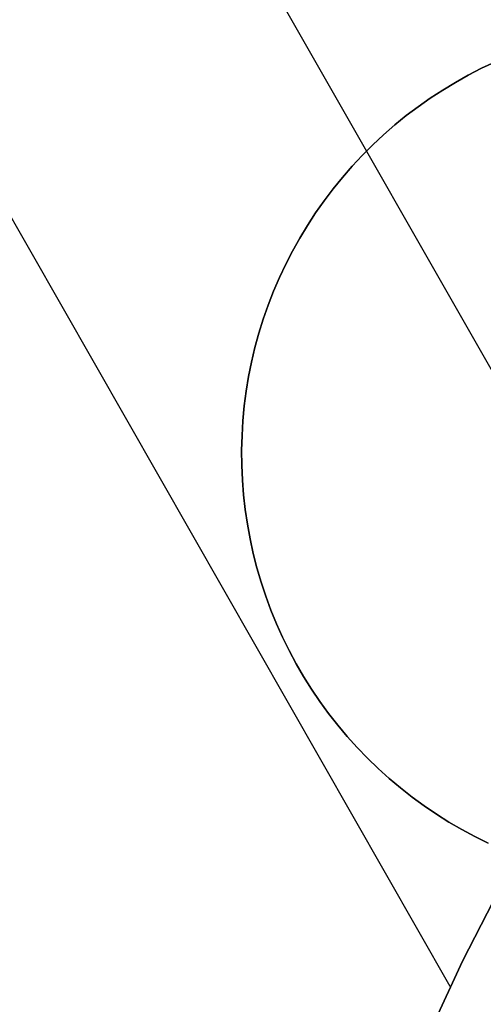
# Model space of a CAD drawing. Header units: millimetres. Extents: x 10871 to 12032, y -2698 to -1680.
# Tile 89 of 183: x 11403.78 to 11406.58, y -2025.63 to -2019.68. Entities that reach past the tile are written whole.
import ezdxf

# ---------------------------------------------------------------- set-up
doc = ezdxf.new("R2010")
doc.units = ezdxf.units.MM
doc.layers.add('1', color=7, linetype='Continuous')

msp = doc.modelspace()

# ---------------------------------------------------------------- linework, layer by layer
at = {"layer": '1', "color": 7, "true_color": 0xffffff}
for p, q in [((11406.3817, -2025.5254, 34.8035), (11392.3762, -2001.0109, 34.8035)), ((11407.5096, -2023.3344, 42.8035), (11396.6987, -2004.4117, 42.8035)), ((11406.5705, -2019.973, 206.5665), (11406.4907, -2020.0141, 206.5665)), ((11406.4907, -2020.0141, 208.3851), (11406.5705, -2019.973, 208.3851)), ((11406.5705, -2019.973, 206.5665), (11406.4907, -2020.0141, 206.5665)), ((11406.4907, -2020.0141, 208.3851), (11406.5705, -2019.973, 208.3851)), ((11406.5705, -2019.973, 207.4758), (11406.4907, -2020.0141, 207.4758)), ((11406.6517, -2019.9348, 206.5665), (11406.5705, -2019.973, 206.5665)), ((11406.5705, -2019.973, 208.3851), (11406.6517, -2019.9348, 208.3851)), ((11406.6517, -2019.9348, 206.5665), (11406.5705, -2019.973, 206.5665)), ((11406.5705, -2019.973, 208.3851), (11406.6517, -2019.9348, 208.3851)), ((11406.6517, -2019.9348, 207.4758), (11406.5705, -2019.973, 207.4758)), ((11406.4907, -2020.0141, 206.5665), (11406.4123, -2020.0578, 206.5665)), ((11406.4123, -2020.0578, 208.3851), (11406.4907, -2020.0141, 208.3851)), ((11406.4907, -2020.0141, 206.5665), (11406.4123, -2020.0578, 206.5665)), ((11406.4123, -2020.0578, 208.3851), (11406.4907, -2020.0141, 208.3851)), ((11406.4907, -2020.0141, 207.4758), (11406.4123, -2020.0578, 207.4758)), ((11406.4123, -2020.0578, 206.5665), (11406.3355, -2020.1042, 206.5665)), ((11406.3355, -2020.1042, 208.3851), (11406.4123, -2020.0578, 208.3851)), ((11406.4123, -2020.0578, 206.5665), (11406.3355, -2020.1042, 206.5665)), ((11406.3355, -2020.1042, 208.3851), (11406.4123, -2020.0578, 208.3851)), ((11406.4123, -2020.0578, 207.4758), (11406.3355, -2020.1042, 207.4758)), ((11406.2603, -2020.1533, 206.5665), (11406.1869, -2020.2049, 206.5665)), ((11406.1869, -2020.2049, 208.3851), (11406.2603, -2020.1533, 208.3851)), ((11406.2603, -2020.1533, 206.5665), (11406.1869, -2020.2049, 206.5665)), ((11406.1869, -2020.2049, 208.3851), (11406.2603, -2020.1533, 208.3851)), ((11406.2603, -2020.1533, 207.4758), (11406.1869, -2020.2049, 207.4758)), ((11406.3355, -2020.1042, 206.5665), (11406.2603, -2020.1533, 206.5665)), ((11406.2603, -2020.1533, 208.3851), (11406.3355, -2020.1042, 208.3851)), ((11406.3355, -2020.1042, 206.5665), (11406.2603, -2020.1533, 206.5665)), ((11406.2603, -2020.1533, 208.3851), (11406.3355, -2020.1042, 208.3851)), ((11406.3355, -2020.1042, 207.4758), (11406.2603, -2020.1533, 207.4758)), ((11406.1869, -2020.2049, 206.5665), (11406.1153, -2020.259, 206.5665)), ((11406.1153, -2020.259, 208.3851), (11406.1869, -2020.2049, 208.3851)), ((11406.1869, -2020.2049, 206.5665), (11406.1153, -2020.259, 206.5665)), ((11406.1153, -2020.259, 208.3851), (11406.1869, -2020.2049, 208.3851)), ((11406.1869, -2020.2049, 207.4758), (11406.1153, -2020.259, 207.4758)), ((11406.1153, -2020.259, 206.5665), (11406.0456, -2020.3156, 206.5665)), ((11406.0456, -2020.3156, 208.3851), (11406.1153, -2020.259, 208.3851)), ((11406.1153, -2020.259, 206.5665), (11406.0456, -2020.3156, 206.5665)), ((11406.0456, -2020.3156, 208.3851), (11406.1153, -2020.259, 208.3851)), ((11406.1153, -2020.259, 207.4758), (11406.0456, -2020.3156, 207.4758)), ((11406.0456, -2020.3156, 206.5665), (11405.9779, -2020.3745, 206.5665)), ((11405.9779, -2020.3745, 208.3851), (11406.0456, -2020.3156, 208.3851)), ((11406.0456, -2020.3156, 206.5665), (11405.9779, -2020.3745, 206.5665)), ((11405.9779, -2020.3745, 208.3851), (11406.0456, -2020.3156, 208.3851)), ((11406.0456, -2020.3156, 207.4758), (11405.9779, -2020.3745, 207.4758)), ((11405.9779, -2020.3745, 206.5665), (11405.9123, -2020.4358, 206.5665)), ((11405.9123, -2020.4358, 208.3851), (11405.9779, -2020.3745, 208.3851)), ((11405.9779, -2020.3745, 206.5665), (11405.9123, -2020.4358, 206.5665)), ((11405.9123, -2020.4358, 208.3851), (11405.9779, -2020.3745, 208.3851)), ((11405.9779, -2020.3745, 207.4758), (11405.9123, -2020.4358, 207.4758)), ((11405.9123, -2020.4358, 206.5665), (11405.8488, -2020.4993, 206.5665)), ((11405.8488, -2020.4993, 208.3851), (11405.9123, -2020.4358, 208.3851)), ((11405.9123, -2020.4358, 206.5665), (11405.8488, -2020.4993, 206.5665)), ((11405.8488, -2020.4993, 208.3851), (11405.9123, -2020.4358, 208.3851)), ((11405.9123, -2020.4358, 207.4758), (11405.8488, -2020.4993, 207.4758)), ((11405.8488, -2020.4993, 206.5665), (11405.7876, -2020.5649, 206.5665)), ((11405.7876, -2020.5649, 208.3851), (11405.8488, -2020.4993, 208.3851)), ((11405.8488, -2020.4993, 206.5665), (11405.7876, -2020.5649, 206.5665)), ((11405.7876, -2020.5649, 208.3851), (11405.8488, -2020.4993, 208.3851)), ((11405.8488, -2020.4993, 207.4758), (11405.7876, -2020.5649, 207.4758)), ((11405.8803, -2020.4672, 206.5665), (11405.8803, -2020.4672, 208.3851)), ((11405.7876, -2020.5649, 206.5665), (11405.7287, -2020.6326, 206.5665)), ((11405.7287, -2020.6326, 208.3851), (11405.7876, -2020.5649, 208.3851)), ((11405.7876, -2020.5649, 206.5665), (11405.7287, -2020.6326, 206.5665)), ((11405.7287, -2020.6326, 208.3851), (11405.7876, -2020.5649, 208.3851)), ((11405.7876, -2020.5649, 207.4758), (11405.7287, -2020.6326, 207.4758)), ((11405.7287, -2020.6326, 206.5665), (11405.6721, -2020.7023, 206.5665)), ((11405.6721, -2020.7023, 208.3851), (11405.7287, -2020.6326, 208.3851)), ((11405.7287, -2020.6326, 206.5665), (11405.6721, -2020.7023, 206.5665)), ((11405.6721, -2020.7023, 208.3851), (11405.7287, -2020.6326, 208.3851)), ((11405.7287, -2020.6326, 207.4758), (11405.6721, -2020.7023, 207.4758)), ((11405.6721, -2020.7023, 206.5665), (11405.618, -2020.7739, 206.5665)), ((11405.618, -2020.7739, 208.3851), (11405.6721, -2020.7023, 208.3851)), ((11405.6721, -2020.7023, 206.5665), (11405.618, -2020.7739, 206.5665)), ((11405.618, -2020.7739, 208.3851), (11405.6721, -2020.7023, 208.3851)), ((11405.6721, -2020.7023, 207.4758), (11405.618, -2020.7739, 207.4758)), ((11405.618, -2020.7739, 206.5665), (11405.5663, -2020.8473, 206.5665)), ((11405.5663, -2020.8473, 208.3851), (11405.618, -2020.7739, 208.3851)), ((11405.618, -2020.7739, 206.5665), (11405.5663, -2020.8473, 206.5665)), ((11405.5663, -2020.8473, 208.3851), (11405.618, -2020.7739, 208.3851)), ((11405.618, -2020.7739, 207.4758), (11405.5663, -2020.8473, 207.4758)), ((11405.5663, -2020.8473, 206.5665), (11405.5173, -2020.9224, 206.5665)), ((11405.5173, -2020.9224, 208.3851), (11405.5663, -2020.8473, 208.3851)), ((11405.5663, -2020.8473, 206.5665), (11405.5173, -2020.9224, 206.5665)), ((11405.5173, -2020.9224, 208.3851), (11405.5663, -2020.8473, 208.3851)), ((11405.5663, -2020.8473, 207.4758), (11405.5173, -2020.9224, 207.4758)), ((11405.5173, -2020.9224, 206.5665), (11405.4709, -2020.9993, 206.5665)), ((11405.4709, -2020.9993, 208.3851), (11405.5173, -2020.9224, 208.3851)), ((11405.5173, -2020.9224, 206.5665), (11405.4709, -2020.9993, 206.5665)), ((11405.4709, -2020.9993, 208.3851), (11405.5173, -2020.9224, 208.3851)), ((11405.5173, -2020.9224, 207.4758), (11405.4709, -2020.9993, 207.4758)), ((11405.4709, -2020.9993, 206.5665), (11405.4271, -2021.0776, 206.5665)), ((11405.4271, -2021.0776, 208.3851), (11405.4709, -2020.9993, 208.3851)), ((11405.4709, -2020.9993, 206.5665), (11405.4271, -2021.0776, 206.5665)), ((11405.4271, -2021.0776, 208.3851), (11405.4709, -2020.9993, 208.3851)), ((11405.4709, -2020.9993, 207.4758), (11405.4271, -2021.0776, 207.4758)), ((11405.4271, -2021.0776, 206.5665), (11405.3861, -2021.1575, 206.5665)), ((11405.3861, -2021.1575, 208.3851), (11405.4271, -2021.0776, 208.3851)), ((11405.4271, -2021.0776, 206.5665), (11405.3861, -2021.1575, 206.5665)), ((11405.3861, -2021.1575, 208.3851), (11405.4271, -2021.0776, 208.3851)), ((11405.4271, -2021.0776, 207.4758), (11405.3861, -2021.1575, 207.4758)), ((11405.3861, -2021.1575, 206.5665), (11405.3478, -2021.2387, 206.5665)), ((11405.3478, -2021.2387, 208.3851), (11405.3861, -2021.1575, 208.3851)), ((11405.3861, -2021.1575, 206.5665), (11405.3478, -2021.2387, 206.5665)), ((11405.3478, -2021.2387, 208.3851), (11405.3861, -2021.1575, 208.3851)), ((11405.3861, -2021.1575, 207.4758), (11405.3478, -2021.2387, 207.4758)), ((11405.3478, -2021.2387, 206.5665), (11405.3124, -2021.3211, 206.5665)), ((11405.3124, -2021.3211, 208.3851), (11405.3478, -2021.2387, 208.3851)), ((11405.3478, -2021.2387, 206.5665), (11405.3124, -2021.3211, 206.5665)), ((11405.3124, -2021.3211, 208.3851), (11405.3478, -2021.2387, 208.3851)), ((11405.3478, -2021.2387, 207.4758), (11405.3124, -2021.3211, 207.4758)), ((11405.3124, -2021.3211, 206.5665), (11405.2799, -2021.4048, 206.5665)), ((11405.2799, -2021.4048, 208.3851), (11405.3124, -2021.3211, 208.3851)), ((11405.3124, -2021.3211, 206.5665), (11405.2799, -2021.4048, 206.5665)), ((11405.2799, -2021.4048, 208.3851), (11405.3124, -2021.3211, 208.3851)), ((11405.3124, -2021.3211, 207.4758), (11405.2799, -2021.4048, 207.4758)), ((11405.2799, -2021.4048, 206.5665), (11405.2502, -2021.4895, 206.5665)), ((11405.2502, -2021.4895, 208.3851), (11405.2799, -2021.4048, 208.3851)), ((11405.2799, -2021.4048, 206.5665), (11405.2502, -2021.4895, 206.5665)), ((11405.2502, -2021.4895, 208.3851), (11405.2799, -2021.4048, 208.3851)), ((11405.2799, -2021.4048, 207.4758), (11405.2502, -2021.4895, 207.4758)), ((11405.2502, -2021.4895, 206.5665), (11405.2235, -2021.5752, 206.5665)), ((11405.2235, -2021.5752, 208.3851), (11405.2502, -2021.4895, 208.3851)), ((11405.2502, -2021.4895, 206.5665), (11405.2235, -2021.5752, 206.5665)), ((11405.2235, -2021.5752, 208.3851), (11405.2502, -2021.4895, 208.3851)), ((11405.2502, -2021.4895, 207.4758), (11405.2235, -2021.5752, 207.4758)), ((11405.2235, -2021.5752, 206.5665), (11405.1998, -2021.6617, 206.5665)), ((11405.1998, -2021.6617, 208.3851), (11405.2235, -2021.5752, 208.3851)), ((11405.2235, -2021.5752, 206.5665), (11405.1998, -2021.6617, 206.5665)), ((11405.1998, -2021.6617, 208.3851), (11405.2235, -2021.5752, 208.3851)), ((11405.2235, -2021.5752, 207.4758), (11405.1998, -2021.6617, 207.4758)), ((11405.1998, -2021.6617, 206.5665), (11405.1791, -2021.7491, 206.5665)), ((11405.1791, -2021.7491, 208.3851), (11405.1998, -2021.6617, 208.3851)), ((11405.1998, -2021.6617, 206.5665), (11405.1791, -2021.7491, 206.5665)), ((11405.1791, -2021.7491, 208.3851), (11405.1998, -2021.6617, 208.3851)), ((11405.1998, -2021.6617, 207.4758), (11405.1791, -2021.7491, 207.4758)), ((11405.1791, -2021.7491, 206.5665), (11405.1614, -2021.8371, 206.5665)), ((11405.1614, -2021.8371, 208.3851), (11405.1791, -2021.7491, 208.3851)), ((11405.1791, -2021.7491, 206.5665), (11405.1614, -2021.8371, 206.5665)), ((11405.1614, -2021.8371, 208.3851), (11405.1791, -2021.7491, 208.3851)), ((11405.1791, -2021.7491, 207.4758), (11405.1614, -2021.8371, 207.4758)), ((11405.1614, -2021.8371, 206.5665), (11405.1467, -2021.9256, 206.5665)), ((11405.1467, -2021.9256, 208.3851), (11405.1614, -2021.8371, 208.3851)), ((11405.1614, -2021.8371, 206.5665), (11405.1467, -2021.9256, 206.5665)), ((11405.1467, -2021.9256, 208.3851), (11405.1614, -2021.8371, 208.3851)), ((11405.1614, -2021.8371, 207.4758), (11405.1467, -2021.9256, 207.4758)), ((11405.1467, -2021.9256, 206.5665), (11405.1351, -2022.0146, 206.5665)), ((11405.1351, -2022.0146, 208.3851), (11405.1467, -2021.9256, 208.3851)), ((11405.1467, -2021.9256, 206.5665), (11405.1351, -2022.0146, 206.5665)), ((11405.1351, -2022.0146, 208.3851), (11405.1467, -2021.9256, 208.3851)), ((11405.1467, -2021.9256, 207.4758), (11405.1351, -2022.0146, 207.4758)), ((11405.1351, -2022.0146, 206.5665), (11405.1266, -2022.104, 206.5665)), ((11405.1266, -2022.104, 208.3851), (11405.1351, -2022.0146, 208.3851)), ((11405.1351, -2022.0146, 206.5665), (11405.1266, -2022.104, 206.5665)), ((11405.1266, -2022.104, 208.3851), (11405.1351, -2022.0146, 208.3851)), ((11405.1351, -2022.0146, 207.4758), (11405.1266, -2022.104, 207.4758)), ((11405.1266, -2022.104, 206.5665), (11405.1212, -2022.1936, 206.5665)), ((11405.1212, -2022.1936, 208.3851), (11405.1266, -2022.104, 208.3851)), ((11405.1266, -2022.104, 206.5665), (11405.1212, -2022.1936, 206.5665)), ((11405.1212, -2022.1936, 208.3851), (11405.1266, -2022.104, 208.3851)), ((11405.1266, -2022.104, 207.4758), (11405.1212, -2022.1936, 207.4758)), ((11405.1212, -2022.1936, 206.5665), (11405.1189, -2022.2833, 206.5665)), ((11405.1189, -2022.2833, 208.3851), (11405.1212, -2022.1936, 208.3851)), ((11405.1212, -2022.1936, 206.5665), (11405.1189, -2022.2833, 206.5665)), ((11405.1189, -2022.2833, 208.3851), (11405.1212, -2022.1936, 208.3851)), ((11405.1212, -2022.1936, 207.4758), (11405.1189, -2022.2833, 207.4758)), ((11405.1189, -2022.2833, 206.5665), (11405.1196, -2022.373, 206.5665)), ((11405.1196, -2022.373, 208.3851), (11405.1189, -2022.2833, 208.3851)), ((11405.1189, -2022.2833, 206.5665), (11405.1196, -2022.373, 206.5665)), ((11405.1196, -2022.373, 208.3851), (11405.1189, -2022.2833, 208.3851)), ((11405.1189, -2022.2833, 207.4758), (11405.1196, -2022.373, 207.4758)), ((11405.1196, -2022.373, 206.5665), (11405.1235, -2022.4627, 206.5665)), ((11405.1235, -2022.4627, 208.3851), (11405.1196, -2022.373, 208.3851)), ((11405.1196, -2022.373, 206.5665), (11405.1235, -2022.4627, 206.5665)), ((11405.1235, -2022.4627, 208.3851), (11405.1196, -2022.373, 208.3851)), ((11405.1196, -2022.373, 207.4758), (11405.1235, -2022.4627, 207.4758)), ((11405.1235, -2022.4627, 206.5665), (11405.1305, -2022.5522, 206.5665)), ((11405.1305, -2022.5522, 208.3851), (11405.1235, -2022.4627, 208.3851)), ((11405.1235, -2022.4627, 206.5665), (11405.1305, -2022.5522, 206.5665)), ((11405.1305, -2022.5522, 208.3851), (11405.1235, -2022.4627, 208.3851)), ((11405.1235, -2022.4627, 207.4758), (11405.1305, -2022.5522, 207.4758)), ((11405.1305, -2022.5522, 206.5665), (11405.1405, -2022.6414, 206.5665)), ((11405.1405, -2022.6414, 208.3851), (11405.1305, -2022.5522, 208.3851)), ((11405.1305, -2022.5522, 206.5665), (11405.1405, -2022.6414, 206.5665)), ((11405.1405, -2022.6414, 208.3851), (11405.1305, -2022.5522, 208.3851)), ((11405.1305, -2022.5522, 207.4758), (11405.1405, -2022.6414, 207.4758)), ((11405.1405, -2022.6414, 206.5665), (11405.1537, -2022.7302, 206.5665)), ((11405.1537, -2022.7302, 208.3851), (11405.1405, -2022.6414, 208.3851)), ((11405.1405, -2022.6414, 206.5665), (11405.1537, -2022.7302, 206.5665)), ((11405.1537, -2022.7302, 208.3851), (11405.1405, -2022.6414, 208.3851)), ((11405.1405, -2022.6414, 207.4758), (11405.1537, -2022.7302, 207.4758)), ((11405.1537, -2022.7302, 206.5665), (11405.1698, -2022.8185, 206.5665)), ((11405.1698, -2022.8185, 208.3851), (11405.1537, -2022.7302, 208.3851)), ((11405.1537, -2022.7302, 206.5665), (11405.1698, -2022.8185, 206.5665)), ((11405.1698, -2022.8185, 208.3851), (11405.1537, -2022.7302, 208.3851)), ((11405.1537, -2022.7302, 207.4758), (11405.1698, -2022.8185, 207.4758)), ((11405.1698, -2022.8185, 206.5665), (11405.189, -2022.9061, 206.5665)), ((11405.189, -2022.9061, 208.3851), (11405.1698, -2022.8185, 208.3851)), ((11405.1698, -2022.8185, 206.5665), (11405.189, -2022.9061, 206.5665)), ((11405.189, -2022.9061, 208.3851), (11405.1698, -2022.8185, 208.3851)), ((11405.1698, -2022.8185, 207.4758), (11405.189, -2022.9061, 207.4758)), ((11405.189, -2022.9061, 206.5665), (11405.2113, -2022.9931, 206.5665)), ((11405.2113, -2022.9931, 208.3851), (11405.189, -2022.9061, 208.3851)), ((11405.189, -2022.9061, 206.5665), (11405.2113, -2022.9931, 206.5665)), ((11405.2113, -2022.9931, 208.3851), (11405.189, -2022.9061, 208.3851)), ((11405.189, -2022.9061, 207.4758), (11405.2113, -2022.9931, 207.4758)), ((11405.2113, -2022.9931, 206.5665), (11405.2365, -2023.0792, 206.5665)), ((11405.2365, -2023.0792, 208.3851), (11405.2113, -2022.9931, 208.3851)), ((11405.2113, -2022.9931, 206.5665), (11405.2365, -2023.0792, 206.5665)), ((11405.2365, -2023.0792, 208.3851), (11405.2113, -2022.9931, 208.3851)), ((11405.2113, -2022.9931, 207.4758), (11405.2365, -2023.0792, 207.4758)), ((11405.2365, -2023.0792, 206.5665), (11405.2647, -2023.1644, 206.5665)), ((11405.2647, -2023.1644, 208.3851), (11405.2365, -2023.0792, 208.3851)), ((11405.2365, -2023.0792, 206.5665), (11405.2647, -2023.1644, 206.5665)), ((11405.2647, -2023.1644, 208.3851), (11405.2365, -2023.0792, 208.3851)), ((11405.2365, -2023.0792, 207.4758), (11405.2647, -2023.1644, 207.4758)), ((11405.2647, -2023.1644, 206.5665), (11405.2958, -2023.2486, 206.5665)), ((11405.2958, -2023.2486, 208.3851), (11405.2647, -2023.1644, 208.3851)), ((11405.2647, -2023.1644, 206.5665), (11405.2958, -2023.2486, 206.5665)), ((11405.2958, -2023.2486, 208.3851), (11405.2647, -2023.1644, 208.3851)), ((11405.2647, -2023.1644, 207.4758), (11405.2958, -2023.2486, 207.4758)), ((11405.2958, -2023.2486, 206.5665), (11405.3298, -2023.3317, 206.5665)), ((11405.3298, -2023.3317, 208.3851), (11405.2958, -2023.2486, 208.3851)), ((11405.2958, -2023.2486, 206.5665), (11405.3298, -2023.3317, 206.5665)), ((11405.3298, -2023.3317, 208.3851), (11405.2958, -2023.2486, 208.3851)), ((11405.2958, -2023.2486, 207.4758), (11405.3298, -2023.3317, 207.4758)), ((11405.3298, -2023.3317, 206.5665), (11405.3666, -2023.4136, 206.5665)), ((11405.3666, -2023.4136, 208.3851), (11405.3298, -2023.3317, 208.3851)), ((11405.3298, -2023.3317, 206.5665), (11405.3666, -2023.4136, 206.5665)), ((11405.3666, -2023.4136, 208.3851), (11405.3298, -2023.3317, 208.3851)), ((11405.3298, -2023.3317, 207.4758), (11405.3666, -2023.4136, 207.4758)), ((11405.3666, -2023.4136, 206.5665), (11405.4062, -2023.4941, 206.5665)), ((11405.4062, -2023.4941, 208.3851), (11405.3666, -2023.4136, 208.3851)), ((11405.3666, -2023.4136, 206.5665), (11405.4062, -2023.4941, 206.5665)), ((11405.4062, -2023.4941, 208.3851), (11405.3666, -2023.4136, 208.3851)), ((11405.3666, -2023.4136, 207.4758), (11405.4062, -2023.4941, 207.4758)), ((11405.4062, -2023.4941, 206.5665), (11405.4486, -2023.5732, 206.5665)), ((11405.4486, -2023.5732, 208.3851), (11405.4062, -2023.4941, 208.3851)), ((11405.4062, -2023.4941, 206.5665), (11405.4486, -2023.5732, 206.5665)), ((11405.4486, -2023.5732, 208.3851), (11405.4062, -2023.4941, 208.3851)), ((11405.4062, -2023.4941, 207.4758), (11405.4486, -2023.5732, 207.4758)), ((11405.4486, -2023.5732, 206.5665), (11405.4937, -2023.6508, 206.5665)), ((11405.4937, -2023.6508, 208.3851), (11405.4486, -2023.5732, 208.3851)), ((11405.4486, -2023.5732, 206.5665), (11405.4937, -2023.6508, 206.5665)), ((11405.4937, -2023.6508, 208.3851), (11405.4486, -2023.5732, 208.3851)), ((11405.4486, -2023.5732, 207.4758), (11405.4937, -2023.6508, 207.4758)), ((11405.4937, -2023.6508, 206.5665), (11405.5415, -2023.7268, 206.5665)), ((11405.5415, -2023.7268, 208.3851), (11405.4937, -2023.6508, 208.3851)), ((11405.4937, -2023.6508, 206.5665), (11405.5415, -2023.7268, 206.5665)), ((11405.5415, -2023.7268, 208.3851), (11405.4937, -2023.6508, 208.3851)), ((11405.4937, -2023.6508, 207.4758), (11405.5415, -2023.7268, 207.4758)), ((11405.5415, -2023.7268, 206.5665), (11405.5918, -2023.8011, 206.5665)), ((11405.5918, -2023.8011, 208.3851), (11405.5415, -2023.7268, 208.3851)), ((11405.5415, -2023.7268, 206.5665), (11405.5918, -2023.8011, 206.5665)), ((11405.5918, -2023.8011, 208.3851), (11405.5415, -2023.7268, 208.3851)), ((11405.5415, -2023.7268, 207.4758), (11405.5918, -2023.8011, 207.4758)), ((11405.5918, -2023.8011, 206.5665), (11405.6447, -2023.8736, 206.5665)), ((11405.6447, -2023.8736, 208.3851), (11405.5918, -2023.8011, 208.3851)), ((11405.5918, -2023.8011, 206.5665), (11405.6447, -2023.8736, 206.5665)), ((11405.6447, -2023.8736, 208.3851), (11405.5918, -2023.8011, 208.3851)), ((11405.5918, -2023.8011, 207.4758), (11405.6447, -2023.8736, 207.4758)), ((11407.2458, -2023.8237, 70.9035), (11406.4565, -2025.3717, 70.9035)), ((11407.2458, -2023.8237, 70.9035), (11406.4565, -2025.3717, 70.9035)), ((11406.4565, -2025.3717, 76.4035), (11407.2458, -2023.8237, 76.4035)), ((11406.4565, -2025.3717, 73.6535), (11407.2458, -2023.8237, 73.6535)), ((11407.2458, -2023.8237, 76.4035), (11406.4565, -2025.3717, 76.4035)), ((11407.2458, -2023.8237, 34.8035), (11406.4565, -2025.3717, 34.8035)), ((11407.2458, -2023.8237, 34.8035), (11406.4565, -2025.3717, 34.8035)), ((11406.4565, -2025.3717, 42.8035), (11407.2458, -2023.8237, 42.8035)), ((11406.4565, -2025.3717, 38.8035), (11407.2458, -2023.8237, 38.8035)), ((11407.2458, -2023.8237, 42.8035), (11406.4565, -2025.3717, 42.8035)), ((11405.6447, -2023.8736, 206.5665), (11405.7001, -2023.9443, 206.5665)), ((11405.7001, -2023.9443, 208.3851), (11405.6447, -2023.8736, 208.3851)), ((11405.6447, -2023.8736, 206.5665), (11405.7001, -2023.9443, 206.5665)), ((11405.7001, -2023.9443, 208.3851), (11405.6447, -2023.8736, 208.3851)), ((11405.6447, -2023.8736, 207.4758), (11405.7001, -2023.9443, 207.4758)), ((11405.7001, -2023.9443, 206.5665), (11405.7578, -2024.013, 206.5665)), ((11405.7578, -2024.013, 208.3851), (11405.7001, -2023.9443, 208.3851)), ((11405.7001, -2023.9443, 206.5665), (11405.7578, -2024.013, 206.5665)), ((11405.7578, -2024.013, 208.3851), (11405.7001, -2023.9443, 208.3851)), ((11405.7001, -2023.9443, 207.4758), (11405.7578, -2024.013, 207.4758)), ((11405.7578, -2024.013, 206.5665), (11405.8179, -2024.0796, 206.5665)), ((11405.8179, -2024.0796, 208.3851), (11405.7578, -2024.013, 208.3851)), ((11405.7578, -2024.013, 206.5665), (11405.8179, -2024.0796, 206.5665)), ((11405.8179, -2024.0796, 208.3851), (11405.7578, -2024.013, 208.3851)), ((11405.7578, -2024.013, 207.4758), (11405.8179, -2024.0796, 207.4758)), ((11405.8179, -2024.0796, 206.5665), (11405.8803, -2024.1442, 206.5665)), ((11405.8803, -2024.1442, 208.3851), (11405.8179, -2024.0796, 208.3851)), ((11405.8179, -2024.0796, 206.5665), (11405.8803, -2024.1442, 206.5665)), ((11405.8803, -2024.1442, 208.3851), (11405.8179, -2024.0796, 208.3851)), ((11405.8179, -2024.0796, 207.4758), (11405.8803, -2024.1442, 207.4758)), ((11405.8803, -2024.1442, 206.5665), (11405.9448, -2024.2066, 206.5665)), ((11405.9448, -2024.2066, 208.3851), (11405.8803, -2024.1442, 208.3851)), ((11405.8803, -2024.1442, 206.5665), (11405.9448, -2024.2066, 206.5665)), ((11405.8803, -2024.1442, 208.3851), (11405.8803, -2024.1442, 206.5665)), ((11405.9448, -2024.2066, 208.3851), (11405.8803, -2024.1442, 208.3851)), ((11405.8803, -2024.1442, 207.4758), (11405.9448, -2024.2066, 207.4758)), ((11405.8803, -2024.1442, 206.5665), (11405.8803, -2024.1442, 208.3851)), ((11405.9448, -2024.2066, 206.5665), (11406.0115, -2024.2667, 206.5665)), ((11406.0115, -2024.2667, 208.3851), (11405.9448, -2024.2066, 208.3851)), ((11405.9448, -2024.2066, 206.5665), (11406.0115, -2024.2667, 206.5665)), ((11406.0115, -2024.2667, 208.3851), (11405.9448, -2024.2066, 208.3851)), ((11405.9448, -2024.2066, 207.4758), (11406.0115, -2024.2667, 207.4758)), ((11406.0115, -2024.2667, 206.5665), (11406.0802, -2024.3244, 206.5665)), ((11406.0802, -2024.3244, 208.3851), (11406.0115, -2024.2667, 208.3851)), ((11406.0115, -2024.2667, 206.5665), (11406.0802, -2024.3244, 206.5665)), ((11406.0802, -2024.3244, 208.3851), (11406.0115, -2024.2667, 208.3851)), ((11406.0115, -2024.2667, 207.4758), (11406.0802, -2024.3244, 207.4758)), ((11406.0802, -2024.3244, 206.5665), (11406.1509, -2024.3798, 206.5665)), ((11406.1509, -2024.3798, 208.3851), (11406.0802, -2024.3244, 208.3851)), ((11406.0802, -2024.3244, 206.5665), (11406.1509, -2024.3798, 206.5665)), ((11406.1509, -2024.3798, 208.3851), (11406.0802, -2024.3244, 208.3851)), ((11406.0802, -2024.3244, 207.4758), (11406.1509, -2024.3798, 207.4758)), ((11406.1509, -2024.3798, 206.5665), (11406.2234, -2024.4327, 206.5665)), ((11406.2234, -2024.4327, 208.3851), (11406.1509, -2024.3798, 208.3851)), ((11406.1509, -2024.3798, 206.5665), (11406.2234, -2024.4327, 206.5665)), ((11406.2234, -2024.4327, 208.3851), (11406.1509, -2024.3798, 208.3851)), ((11406.1509, -2024.3798, 207.4758), (11406.2234, -2024.4327, 207.4758)), ((11406.2234, -2024.4327, 206.5665), (11406.2977, -2024.483, 206.5665)), ((11406.2977, -2024.483, 208.3851), (11406.2234, -2024.4327, 208.3851)), ((11406.2234, -2024.4327, 206.5665), (11406.2977, -2024.483, 206.5665)), ((11406.2977, -2024.483, 208.3851), (11406.2234, -2024.4327, 208.3851)), ((11406.2234, -2024.4327, 207.4758), (11406.2977, -2024.483, 207.4758)), ((11406.2977, -2024.483, 206.5665), (11406.3737, -2024.5308, 206.5665)), ((11406.3737, -2024.5308, 208.3851), (11406.2977, -2024.483, 208.3851)), ((11406.2977, -2024.483, 206.5665), (11406.3737, -2024.5308, 206.5665)), ((11406.3737, -2024.5308, 208.3851), (11406.2977, -2024.483, 208.3851)), ((11406.2977, -2024.483, 207.4758), (11406.3737, -2024.5308, 207.4758)), ((11406.3737, -2024.5308, 206.5665), (11406.4513, -2024.5759, 206.5665)), ((11406.4513, -2024.5759, 208.3851), (11406.3737, -2024.5308, 208.3851)), ((11406.3737, -2024.5308, 206.5665), (11406.4513, -2024.5759, 206.5665)), ((11406.4513, -2024.5759, 208.3851), (11406.3737, -2024.5308, 208.3851)), ((11406.3737, -2024.5308, 207.4758), (11406.4513, -2024.5759, 207.4758)), ((11406.4513, -2024.5759, 206.5665), (11406.5304, -2024.6183, 206.5665)), ((11406.5304, -2024.6183, 208.3851), (11406.4513, -2024.5759, 208.3851)), ((11406.4513, -2024.5759, 206.5665), (11406.5304, -2024.6183, 206.5665)), ((11406.5304, -2024.6183, 208.3851), (11406.4513, -2024.5759, 208.3851)), ((11406.4513, -2024.5759, 207.4758), (11406.5304, -2024.6183, 207.4758)), ((11406.5304, -2024.6183, 206.5665), (11406.6109, -2024.6579, 206.5665)), ((11406.6109, -2024.6579, 208.3851), (11406.5304, -2024.6183, 208.3851)), ((11406.5304, -2024.6183, 206.5665), (11406.6109, -2024.6579, 206.5665)), ((11406.6109, -2024.6579, 208.3851), (11406.5304, -2024.6183, 208.3851)), ((11406.5304, -2024.6183, 207.4758), (11406.6109, -2024.6579, 207.4758)), ((11406.4565, -2025.3717, 70.9035), (11405.7214, -2026.9462, 70.9035)), ((11406.4565, -2025.3717, 70.9035), (11405.7214, -2026.9462, 70.9035)), ((11405.7214, -2026.9462, 76.4035), (11406.4565, -2025.3717, 76.4035)), ((11405.7214, -2026.9462, 73.6535), (11406.4565, -2025.3717, 73.6535)), ((11406.4565, -2025.3717, 76.4035), (11405.7214, -2026.9462, 76.4035)), ((11406.4565, -2025.3717, 34.8035), (11405.7214, -2026.9462, 34.8035)), ((11406.4565, -2025.3717, 34.8035), (11405.7214, -2026.9462, 34.8035)), ((11405.7214, -2026.9462, 42.8035), (11406.4565, -2025.3717, 42.8035)), ((11405.7214, -2026.9462, 38.8035), (11406.4565, -2025.3717, 38.8035)), ((11406.4565, -2025.3717, 42.8035), (11405.7214, -2026.9462, 42.8035))]:
    msp.add_line(p, q, dxfattribs=at)

doc.saveas('drawing.dxf')
